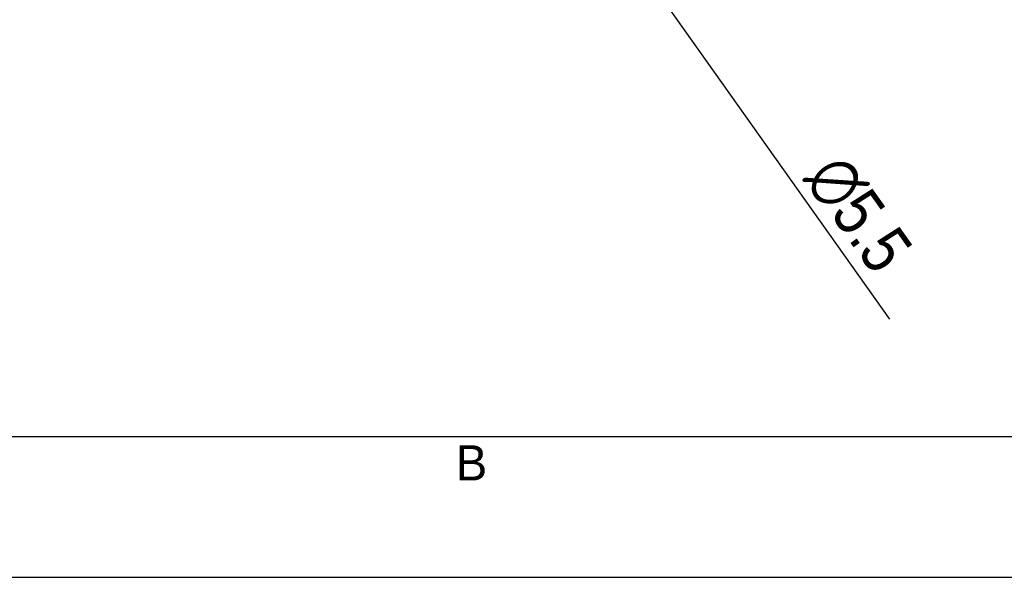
# Model space of a CAD drawing. Header units: millimetres. Extents: x 0 to 594, y 0 to 420.
# Tile 2 of 120: x 93 to 163, y 0 to 40. Entities that reach past the tile are written whole.
import ezdxf

# ---------------------------------------------------------------- set-up
doc = ezdxf.new("R2010")
doc.units = ezdxf.units.MM
doc.header["$LTSCALE"] = 32.67
doc.layers.get('0').update_dxf_attribs({"linetype": 'CONTINUOUS'})
doc.styles.get("Standard").update_dxf_attribs({"font": 'txt', "width": 0.85})
doc.styles.add('TEXTSTYLE_2', font='trium.ttf')
doc.styles.add('TEXTSTYLE_5', font='gdt', dxfattribs={"width": 0.85})
doc.dimstyles.new('DIMSTYLE_1', dxfattribs={"dimtxt": 3.5, "dimasz": 3.5, "dimexe": 1, "dimexo": 0.5, "dimtad": 1, "dimdec": 4, "dimdsep": 46, "dimtxsty": 'STANDARD', "dimblk": '_FILLED', "dimblk1": '_FILLED', "dimblk2": '_FILLED', "dimcen": 0.09, "dimadec": 4, "dimazin": 2, "dimtp": 0.05, "dimtm": 0.05, "dimtfac": 1, "dimtdec": 4, "dimtofl": 0, "dimtmove": 0, "dimatfit": 1, "dimldrblk": '_FILLED', "dimfxl": 1, "dimtolj": 1, "dimarcsym": 0})
doc.dimstyles.new('DIMSTYLE_9', dxfattribs={"dimtxt": 3.5, "dimasz": 3.5, "dimexe": 1, "dimexo": 0.5, "dimtad": 1, "dimdec": 4, "dimdsep": 46, "dimtxsty": 'STANDARD', "dimblk": '_FILLED', "dimblk1": '_FILLED', "dimblk2": '_FILLED', "dimcen": 0.09, "dimadec": 4, "dimazin": 2, "dimtp": 0.1, "dimtm": 0.1, "dimtfac": 1, "dimtdec": 4, "dimtofl": 0, "dimtmove": 0, "dimatfit": 1, "dimldrblk": '_FILLED', "dimfxl": 1, "dimtolj": 1, "dimarcsym": 0})

# ---------------------------------------------------------------- blocks, each defined once
blk = doc.blocks.new('_FILLED')
at = {"color": 0, "linetype": 'BYBLOCK'}
blk.add_solid([(0, 0), (-1, 0.143), (-1, -0.143)], dxfattribs=at)
blk = doc.blocks.new('*D0')
at = {"color": 2, "linetype": 'CONTINUOUS'}
blk.add_line((120.718, 66.297), (154.698, 18.321), dxfattribs=at)
at = {"color": 2, "linetype": 'CONTINUOUS', "xscale": 3.5, "yscale": 3.5, "zscale": 3.5, "rotation": 125.3092923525}
blk.add_blockref('_FILLED', (120.718, 66.297), dxfattribs=at)
at = {"color": 2, "linetype": 'CONTINUOUS', "insert": (151.525, 30.371), "char_height": 3.5, "width": 17.5, "attachment_point": 1, "rotation": 305.30929, "line_spacing_factor": 0.9, "style": 'TEXTSTYLE_5'}
blk.add_mtext('{\\fgdt;n}\\ftxt;5.5', dxfattribs=at)
blk = doc.blocks.new('*D10')
at = {"color": 2, "linetype": 'CONTINUOUS'}
blk.add_line((148.034, 69.352), (175.858, 32.569), dxfattribs=at)
at = {"color": 2, "linetype": 'CONTINUOUS', "xscale": 3.5, "yscale": 3.5, "zscale": 3.5, "rotation": 127.1055226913}
blk.add_blockref('_FILLED', (148.034, 69.352), dxfattribs=at)
at = {"color": 2, "linetype": 'CONTINUOUS', "insert": (172.158, 44.712), "char_height": 3.5, "width": 17.875, "attachment_point": 1, "rotation": 307.10552, "line_spacing_factor": 0.9, "style": 'TEXTSTYLE_5'}
blk.add_mtext('{\\fgdt;n}\\ftxt;9.3', dxfattribs=at)

msp = doc.modelspace()

# ---------------------------------------------------------------- linework, layer by layer
at = {"color": 7, "linetype": 'CONTINUOUS'}
msp.add_line((20, 10), (570.21398, 10), dxfattribs=at)
at = {"color": 2, "linetype": 'CONTINUOUS'}
msp.add_line((0, 0), (594, 0), dxfattribs=at)

# ---------------------------------------------------------------- texts
at = {"color": 2, "linetype": 'CONTINUOUS', "insert": (125.07197, 9.37307), "char_height": 2.5, "width": 2.3703704, "attachment_point": 2, "line_spacing_factor": 0.9, "style": 'TEXTSTYLE_2'}
msp.add_mtext('B', dxfattribs=at)

# ---------------------------------------------------------------- dimensions: what is measured, and where the dimension line sits
at = {"color": 2, "linetype": 'CONTINUOUS'}
for p1, p2, dimstyle, picture, middle in [((148.03369, 69.35215), (142.42314, 76.76914), 'DIMSTYLE_9', '*D10', (174.35724, 38.90432)), ((120.71788, 66.29652), (117.53894, 70.78476), 'DIMSTYLE_1', '*D0', (153.46833, 24.59891))]:
    dim = msp.add_diameter_dim_2p(p1=p1, p2=p2, text='%%c<>', dimstyle=dimstyle, override={"dimpost": '<>'}, dxfattribs=at)
    dim.commit()
    dim.dimension.update_dxf_attribs({"geometry": picture, "text_midpoint": middle, "dimtype": 163})

doc.saveas('drawing.dxf')
